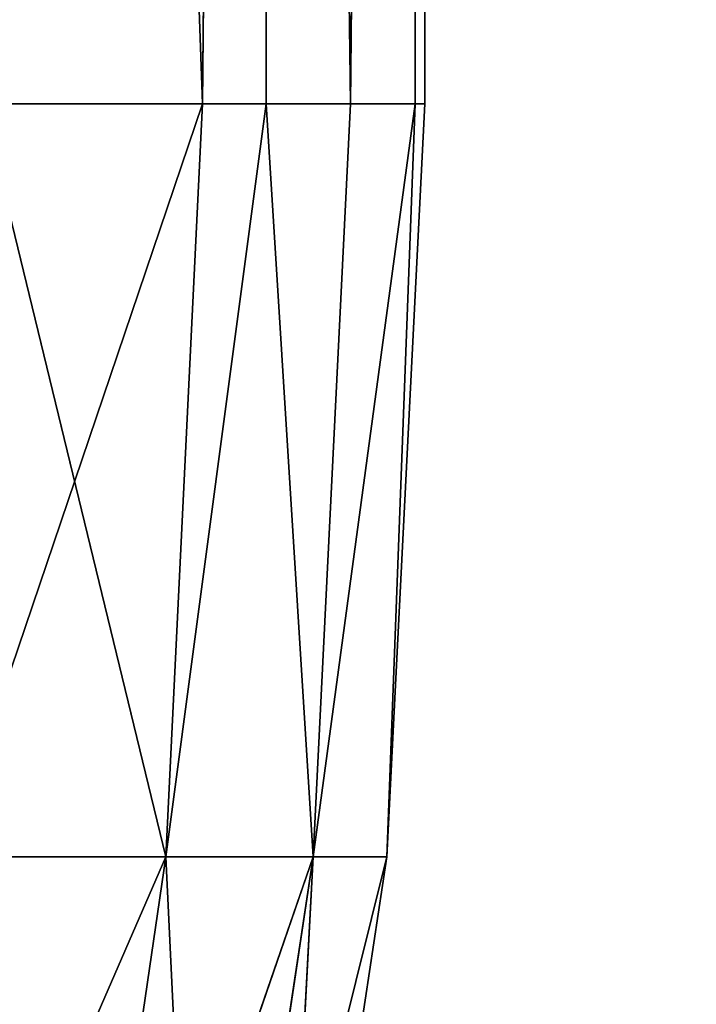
# Model space of a CAD drawing. Extents: x 23.4 to 34.4, y 0.2 to 38.3.
# Tile 99 of 256: x 32.466 to 32.827, y 10.316 to 10.842. Entities that reach past the tile are written whole.
import ezdxf

# ---------------------------------------------------------------- set-up
doc = ezdxf.new("R2010")
doc.units = 0
doc.header["$LTSCALE"] = 2.54
doc.layers.get('0').update_dxf_attribs({"color": 13, "linetype": 'CONTINUOUS'})

# ---------------------------------------------------------------- blocks, each defined once
blk = doc.blocks.new('SZCZOTKA_DO_WC_MOURO_-_WOL')
at = {"color": 0}
for p, q in [((32.56332, 10.79743, 5.54502), (32.43952, 14.2835, 5.92962)), ((32.56332, 10.79743, 5.54502), (32.43952, 14.2835, 5.92962)), ((32.56332, 10.79743, 3.63498), (32.59725, 14.2835, 3.77464)), ((32.56332, 10.79743, 3.63498), (32.59725, 14.2835, 3.77464)), ((32.56332, 10.79743, 5.54502), (32.59725, 14.2835, 5.40536)), ((32.56332, 10.79743, 5.54502), (32.59725, 14.2835, 5.40536)), ((32.59725, 14.2835, 3.77464), (32.59725, 10.79743, 3.77464)), ((32.59725, 14.2835, 3.77464), (32.59725, 10.79743, 3.77464)), ((32.59725, 14.2835, 3.77464), (32.64229, 10.79743, 4.01291)), ((32.59725, 14.2835, 3.77464), (32.64229, 10.79743, 4.01291)), ((32.59725, 14.2835, 5.40536), (32.64229, 10.79743, 5.16709)), ((32.59725, 10.79743, 5.40536), (32.59725, 14.2835, 5.40536)), ((32.59725, 10.79743, 5.40536), (32.59725, 14.2835, 5.40536)), ((32.59725, 14.2835, 5.40536), (32.64229, 10.79743, 5.16709)), ((32.67696, 14.2835, 4.31627), (32.64229, 10.79743, 4.01291)), ((32.67696, 14.2835, 4.31627), (32.64229, 10.79743, 4.01291)), ((32.64229, 10.79743, 5.16709), (32.67696, 14.2835, 4.86373)), ((32.64229, 10.79743, 5.16709), (32.67696, 14.2835, 4.86373)), ((32.67696, 14.2835, 4.31627), (32.67696, 10.79743, 4.31627)), ((32.67696, 14.2835, 4.31627), (32.67696, 10.79743, 4.31627)), ((32.67696, 14.2835, 4.31627), (32.68199, 10.79743, 4.39695)), ((32.67696, 14.2835, 4.31627), (32.68199, 10.79743, 4.39695)), ((32.67696, 14.2835, 4.86373), (32.68199, 10.79743, 4.39695)), ((32.67696, 14.2835, 4.86373), (32.68199, 10.79743, 4.39695)), ((32.67696, 14.2835, 4.86373), (32.68199, 10.79743, 4.78304)), ((32.67696, 10.79743, 4.86373), (32.67696, 14.2835, 4.86373)), ((32.67696, 10.79743, 4.86373), (32.67696, 14.2835, 4.86373)), ((32.67696, 14.2835, 4.86373), (32.68199, 10.79743, 4.78304)), ((32.56332, 10.79743, 3.63498), (32.42702, 10.39502, 3.2743)), ((32.56332, 10.79743, 3.63498), (32.42702, 10.39502, 3.2743)), ((32.4459, 10.79743, 3.26718), (32.56332, 10.79743, 3.63498)), ((32.56332, 10.79743, 5.54502), (32.4459, 10.79743, 5.91282)), ((32.4459, 10.79743, 5.91282), (32.54381, 10.39502, 5.53988)), ((32.4459, 10.79743, 5.91282), (32.54381, 10.39502, 5.53988)), ((32.4459, 10.79743, 3.26718), (32.56332, 10.79743, 3.63498)), ((32.56332, 10.79743, 5.54502), (32.4459, 10.79743, 5.91282)), ((32.56332, 10.79743, 3.63498), (32.54381, 10.39502, 3.64012)), ((32.56332, 10.79743, 3.63498), (32.54381, 10.39502, 3.64012)), ((32.59725, 10.79743, 3.77464), (32.54381, 10.39502, 3.64012)), ((32.59725, 10.79743, 3.77464), (32.54381, 10.39502, 3.64012)), ((32.59725, 10.79743, 5.40536), (32.54381, 10.39502, 5.53988)), ((32.56332, 10.79743, 5.54502), (32.54381, 10.39502, 5.53988)), ((32.59725, 10.79743, 5.40536), (32.54381, 10.39502, 5.53988)), ((32.56332, 10.79743, 5.54502), (32.54381, 10.39502, 5.53988)), ((32.56332, 10.79743, 3.63498), (32.59725, 10.79743, 3.77464)), ((32.59725, 10.79743, 5.40536), (32.56332, 10.79743, 5.54502)), ((32.56332, 10.79743, 3.63498), (32.59725, 10.79743, 3.77464)), ((32.59725, 10.79743, 5.40536), (32.56332, 10.79743, 5.54502)), ((32.59725, 10.79743, 3.77464), (32.62236, 10.39502, 4.01601)), ((32.59725, 10.79743, 3.77464), (32.64229, 10.79743, 4.01291)), ((32.59725, 10.79743, 3.77464), (32.62236, 10.39502, 4.01601)), ((32.64229, 10.79743, 5.16709), (32.59725, 10.79743, 5.40536)), ((32.59725, 10.79743, 5.40536), (32.62236, 10.39502, 5.16398)), ((32.59725, 10.79743, 5.40536), (32.62236, 10.39502, 5.16398)), ((32.59725, 10.79743, 3.77464), (32.64229, 10.79743, 4.01291)), ((32.64229, 10.79743, 5.16709), (32.59725, 10.79743, 5.40536)), ((32.64229, 10.79743, 4.01291), (32.62236, 10.39502, 4.01601)), ((32.64229, 10.79743, 4.01291), (32.62236, 10.39502, 4.01601)), ((32.67696, 10.79743, 4.31627), (32.62236, 10.39502, 4.01601)), ((32.67696, 10.79743, 4.31627), (32.62236, 10.39502, 4.01601)), ((32.67696, 10.79743, 4.86373), (32.62236, 10.39502, 5.16398)), ((32.64229, 10.79743, 5.16709), (32.62236, 10.39502, 5.16398)), ((32.67696, 10.79743, 4.86373), (32.62236, 10.39502, 5.16398)), ((32.64229, 10.79743, 5.16709), (32.62236, 10.39502, 5.16398)), ((32.64229, 10.79743, 4.01291), (32.67696, 10.79743, 4.31627)), ((32.67696, 10.79743, 4.86373), (32.64229, 10.79743, 5.16709)), ((32.64229, 10.79743, 4.01291), (32.67696, 10.79743, 4.31627)), ((32.67696, 10.79743, 4.86373), (32.64229, 10.79743, 5.16709)), ((32.67696, 10.79743, 4.31627), (32.66184, 10.39502, 4.39799)), ((32.68199, 10.79743, 4.39695), (32.66184, 10.39502, 4.39799)), ((32.67696, 10.79743, 4.31627), (32.66184, 10.39502, 4.39799)), ((32.68199, 10.79743, 4.39695), (32.66184, 10.39502, 4.39799)), ((32.68199, 10.79743, 4.78304), (32.66184, 10.39502, 4.39799)), ((32.68199, 10.79743, 4.78304), (32.66184, 10.39502, 4.39799)), ((32.68199, 10.79743, 4.78304), (32.66184, 10.39502, 4.78201)), ((32.68199, 10.79743, 4.78304), (32.66184, 10.39502, 4.78201)), ((32.67696, 10.79743, 4.86373), (32.66184, 10.39502, 4.78201)), ((32.67696, 10.79743, 4.86373), (32.66184, 10.39502, 4.78201)), ((32.67696, 10.79743, 4.31627), (32.68199, 10.79743, 4.39695)), ((32.68199, 10.79743, 4.78304), (32.67696, 10.79743, 4.86373)), ((32.67696, 10.79743, 4.31627), (32.68199, 10.79743, 4.39695)), ((32.68199, 10.79743, 4.78304), (32.67696, 10.79743, 4.86373)), ((32.68199, 10.79743, 4.39695), (32.68199, 10.79743, 4.78304)), ((32.68199, 10.79743, 4.39695), (32.68199, 10.79743, 4.78304)), ((32.37058, 9.99665, 3.29558), (32.54381, 10.39502, 3.64012)), ((32.37058, 9.99665, 3.29558), (32.54381, 10.39502, 3.64012)), ((32.54381, 10.39502, 3.64012), (32.42702, 10.39502, 3.2743)), ((32.42702, 10.39502, 5.9057), (32.54381, 10.39502, 5.53988)), ((32.42702, 10.39502, 5.9057), (32.54381, 10.39502, 5.53988)), ((32.54381, 10.39502, 3.64012), (32.42702, 10.39502, 3.2743)), ((32.48547, 9.99665, 5.52452), (32.54381, 10.39502, 5.53988)), ((32.48547, 9.99665, 5.52452), (32.54381, 10.39502, 5.53988)), ((32.48547, 9.99665, 3.65548), (32.62236, 10.39502, 4.01601)), ((32.48547, 9.99665, 3.65548), (32.62236, 10.39502, 4.01601)), ((32.48547, 9.99665, 3.65548), (32.54381, 10.39502, 3.64012)), ((32.48547, 9.99665, 3.65548), (32.54381, 10.39502, 3.64012)), ((32.62236, 10.39502, 4.01601), (32.54381, 10.39502, 3.64012)), ((32.54381, 10.39502, 5.53988), (32.62236, 10.39502, 5.16398)), ((32.56275, 9.99665, 5.1547), (32.54381, 10.39502, 5.53988)), ((32.56275, 9.99665, 5.1547), (32.54381, 10.39502, 5.53988)), ((32.54381, 10.39502, 5.53988), (32.62236, 10.39502, 5.16398)), ((32.62236, 10.39502, 4.01601), (32.54381, 10.39502, 3.64012)), ((32.56275, 9.99665, 5.1547), (32.62236, 10.39502, 5.16398)), ((32.56275, 9.99665, 5.1547), (32.62236, 10.39502, 5.16398)), ((32.56275, 9.99665, 4.0253), (32.66184, 10.39502, 4.39799)), ((32.56275, 9.99665, 4.0253), (32.66184, 10.39502, 4.39799)), ((32.56275, 9.99665, 4.0253), (32.62236, 10.39502, 4.01601)), ((32.56275, 9.99665, 4.0253), (32.62236, 10.39502, 4.01601)), ((32.6016, 9.99665, 4.7789), (32.62236, 10.39502, 5.16398)), ((32.6016, 9.99665, 4.7789), (32.62236, 10.39502, 5.16398)), ((32.6016, 9.99665, 4.7789), (32.66184, 10.39502, 4.78201)), ((32.6016, 9.99665, 4.7789), (32.66184, 10.39502, 4.78201)), ((32.6016, 9.99665, 4.4011), (32.66184, 10.39502, 4.78201)), ((32.6016, 9.99665, 4.4011), (32.66184, 10.39502, 4.78201)), ((32.6016, 9.99665, 4.4011), (32.66184, 10.39502, 4.39799)), ((32.6016, 9.99665, 4.4011), (32.66184, 10.39502, 4.39799)), ((32.66184, 10.39502, 4.39799), (32.62236, 10.39502, 4.01601)), ((32.62236, 10.39502, 5.16398), (32.66184, 10.39502, 4.78201)), ((32.62236, 10.39502, 5.16398), (32.66184, 10.39502, 4.78201)), ((32.66184, 10.39502, 4.39799), (32.62236, 10.39502, 4.01601)), ((32.66184, 10.39502, 4.78201), (32.66184, 10.39502, 4.39799)), ((32.66184, 10.39502, 4.78201), (32.66184, 10.39502, 4.39799))]:
    blk.add_line(p, q, dxfattribs=at)
mesh = blk.add_polyface(dxfattribs=at)
corners = [(34.43696, 37.7835, 8.99), (23.43696, 0.7835, 8.99), (23.43696, 37.7835, 8.99)]
mesh.append_faces([[corners[k] for k in face] for face in [(0, 1, 2)]], dxfattribs={"color": 0})
mesh = blk.add_polyface(dxfattribs=at)
corners = [(34.43696, 37.7835, 8.99), (33.93696, 0.2835, 8.99), (23.43696, 0.7835, 8.99)]
mesh.append_faces([[corners[k] for k in face] for face in [(0, 1, 2)]], dxfattribs={"color": 0})
mesh = blk.add_polyface(dxfattribs=at)
corners = [(34.43696, 37.7835, 9.19), (23.43696, 37.7835, 9.19), (34.43696, 0.7835, 9.19)]
mesh.append_faces([[corners[k] for k in face] for face in [(0, 1, 2)]], dxfattribs={"color": 0})
mesh = blk.add_polyface(dxfattribs=at)
corners = [(34.43696, 0.7835, 9.19), (23.43696, 37.7835, 9.19), (23.43696, 0.7835, 9.19)]
mesh.append_faces([[corners[k] for k in face] for face in [(0, 1, 2)]], dxfattribs={"color": 0})
mesh = blk.add_polyface(dxfattribs=at)
corners = [(33.23696, 0.2835, 0.09), (24.63696, 0.2835, 0.09), (25.03696, 24.4835, 0.09)]
mesh.append_faces([[corners[k] for k in face] for face in [(0, 1, 2)]], dxfattribs={"color": 0})
mesh = blk.add_polyface(dxfattribs=at)
corners = [(33.23696, 0.2835, 0.19), (32.83696, 24.4835, 0.19), (24.63696, 0.2835, 0.19)]
mesh.append_faces([[corners[k] for k in face] for face in [(0, 1, 2)]], dxfattribs={"color": 0})
mesh = blk.add_polyface(dxfattribs=at)
corners = [(32.83696, 24.4835, 0.19), (25.03696, 24.4835, 0.19), (24.63696, 0.2835, 0.19)]
mesh.append_faces([[corners[k] for k in face] for face in [(0, 1, 2)]], dxfattribs={"color": 0})
mesh = blk.add_polyface(dxfattribs=at)
corners = [(33.23696, 0.2835, 0.09), (25.03696, 24.4835, 0.09), (32.83696, 24.4835, 0.09)]
mesh.append_faces([[corners[k] for k in face] for face in [(0, 1, 2)]], dxfattribs={"color": 0})
mesh = blk.add_polyface(dxfattribs=at)
corners = [(32.59725, 14.2835, 3.77464), (32.4459, 10.79743, 3.26718), (32.43952, 14.2835, 3.25038)]
mesh.append_faces([[corners[k] for k in face] for face in [(0, 1, 2)]], dxfattribs={"color": 0})
mesh = blk.add_polyface(dxfattribs=at)
corners = [(32.43952, 14.2835, 5.92962), (32.4459, 10.79743, 5.91282), (32.56332, 10.79743, 5.54502)]
mesh.append_faces([[corners[k] for k in face] for face in [(0, 1, 2)]], dxfattribs={"color": 0})
mesh = blk.add_polyface(dxfattribs=at)
corners = [(32.43952, 14.2835, 5.92962), (32.56332, 10.79743, 5.54502), (32.59725, 14.2835, 5.40536)]
mesh.append_faces([[corners[k] for k in face] for face in [(0, 1, 2)]], dxfattribs={"color": 0})
mesh = blk.add_polyface(dxfattribs=at)
corners = [(32.59725, 14.2835, 3.77464), (32.56332, 10.79743, 3.63498), (32.4459, 10.79743, 3.26718)]
mesh.append_faces([[corners[k] for k in face] for face in [(0, 1, 2)]], dxfattribs={"color": 0})
mesh = blk.add_polyface(dxfattribs=at)
corners = [(32.59725, 14.2835, 3.77464), (32.59725, 10.79743, 3.77464), (32.56332, 10.79743, 3.63498)]
mesh.append_faces([[corners[k] for k in face] for face in [(0, 1, 2)]], dxfattribs={"color": 0})
mesh = blk.add_polyface(dxfattribs=at)
corners = [(32.59725, 14.2835, 5.40536), (32.56332, 10.79743, 5.54502), (32.59725, 10.79743, 5.40536)]
mesh.append_faces([[corners[k] for k in face] for face in [(0, 1, 2)]], dxfattribs={"color": 0})
mesh = blk.add_polyface(dxfattribs=at)
corners = [(32.59725, 14.2835, 3.77464), (32.64229, 10.79743, 4.01291), (32.59725, 10.79743, 3.77464)]
mesh.append_faces([[corners[k] for k in face] for face in [(0, 1, 2)]], dxfattribs={"color": 0})
mesh = blk.add_polyface(dxfattribs=at)
corners = [(32.67696, 14.2835, 4.31627), (32.64229, 10.79743, 4.01291), (32.59725, 14.2835, 3.77464)]
mesh.append_faces([[corners[k] for k in face] for face in [(0, 1, 2)]], dxfattribs={"color": 0})
mesh = blk.add_polyface(dxfattribs=at)
corners = [(32.59725, 14.2835, 5.40536), (32.64229, 10.79743, 5.16709), (32.67696, 14.2835, 4.86373)]
mesh.append_faces([[corners[k] for k in face] for face in [(0, 1, 2)]], dxfattribs={"color": 0})
mesh = blk.add_polyface(dxfattribs=at)
corners = [(32.59725, 14.2835, 5.40536), (32.59725, 10.79743, 5.40536), (32.64229, 10.79743, 5.16709)]
mesh.append_faces([[corners[k] for k in face] for face in [(0, 1, 2)]], dxfattribs={"color": 0})
mesh = blk.add_polyface(dxfattribs=at)
corners = [(32.67696, 14.2835, 4.31627), (32.67696, 10.79743, 4.31627), (32.64229, 10.79743, 4.01291)]
mesh.append_faces([[corners[k] for k in face] for face in [(0, 1, 2)]], dxfattribs={"color": 0})
mesh = blk.add_polyface(dxfattribs=at)
corners = [(32.67696, 14.2835, 4.86373), (32.64229, 10.79743, 5.16709), (32.67696, 10.79743, 4.86373)]
mesh.append_faces([[corners[k] for k in face] for face in [(0, 1, 2)]], dxfattribs={"color": 0})
mesh = blk.add_polyface(dxfattribs=at)
corners = [(32.67696, 14.2835, 4.31627), (32.68199, 10.79743, 4.39695), (32.67696, 10.79743, 4.31627)]
mesh.append_faces([[corners[k] for k in face] for face in [(0, 1, 2)]], dxfattribs={"color": 0})
mesh = blk.add_polyface(dxfattribs=at)
corners = [(32.67696, 14.2835, 4.86373), (32.68199, 10.79743, 4.39695), (32.67696, 14.2835, 4.31627)]
mesh.append_faces([[corners[k] for k in face] for face in [(0, 1, 2)]], dxfattribs={"color": 0})
mesh = blk.add_polyface(dxfattribs=at)
corners = [(32.67696, 14.2835, 4.86373), (32.68199, 10.79743, 4.78304), (32.68199, 10.79743, 4.39695)]
mesh.append_faces([[corners[k] for k in face] for face in [(0, 1, 2)]], dxfattribs={"color": 0})
mesh = blk.add_polyface(dxfattribs=at)
corners = [(32.67696, 14.2835, 4.86373), (32.67696, 10.79743, 4.86373), (32.68199, 10.79743, 4.78304)]
mesh.append_faces([[corners[k] for k in face] for face in [(0, 1, 2)]], dxfattribs={"color": 0})
mesh = blk.add_polyface(dxfattribs=at)
corners = [(32.56332, 10.79743, 3.63498), (32.42702, 10.39502, 3.2743), (32.4459, 10.79743, 3.26718)]
mesh.append_faces([[corners[k] for k in face] for face in [(0, 1, 2)]], dxfattribs={"color": 0})
mesh = blk.add_polyface(dxfattribs=at)
corners = [(32.56332, 10.79743, 3.63498), (32.54381, 10.39502, 3.64012), (32.42702, 10.39502, 3.2743)]
mesh.append_faces([[corners[k] for k in face] for face in [(0, 1, 2)]], dxfattribs={"color": 0})
mesh = blk.add_polyface(dxfattribs=at)
corners = [(32.4459, 10.79743, 5.91282), (32.42702, 10.39502, 5.9057), (32.54381, 10.39502, 5.53988)]
mesh.append_faces([[corners[k] for k in face] for face in [(0, 1, 2)]], dxfattribs={"color": 0})
mesh = blk.add_polyface(dxfattribs=at)
corners = [(32.4459, 10.79743, 5.91282), (32.54381, 10.39502, 5.53988), (32.56332, 10.79743, 5.54502)]
mesh.append_faces([[corners[k] for k in face] for face in [(0, 1, 2)]], dxfattribs={"color": 0})
mesh = blk.add_polyface(dxfattribs=at)
corners = [(32.59725, 10.79743, 3.77464), (32.54381, 10.39502, 3.64012), (32.56332, 10.79743, 3.63498)]
mesh.append_faces([[corners[k] for k in face] for face in [(0, 1, 2)]], dxfattribs={"color": 0})
mesh = blk.add_polyface(dxfattribs=at)
corners = [(32.59725, 10.79743, 3.77464), (32.62236, 10.39502, 4.01601), (32.54381, 10.39502, 3.64012)]
mesh.append_faces([[corners[k] for k in face] for face in [(0, 1, 2)]], dxfattribs={"color": 0})
mesh = blk.add_polyface(dxfattribs=at)
corners = [(32.59725, 10.79743, 5.40536), (32.54381, 10.39502, 5.53988), (32.62236, 10.39502, 5.16398)]
mesh.append_faces([[corners[k] for k in face] for face in [(0, 1, 2)]], dxfattribs={"color": 0})
mesh = blk.add_polyface(dxfattribs=at)
corners = [(32.56332, 10.79743, 5.54502), (32.54381, 10.39502, 5.53988), (32.59725, 10.79743, 5.40536)]
mesh.append_faces([[corners[k] for k in face] for face in [(0, 1, 2)]], dxfattribs={"color": 0})
mesh = blk.add_polyface(dxfattribs=at)
corners = [(32.64229, 10.79743, 4.01291), (32.62236, 10.39502, 4.01601), (32.59725, 10.79743, 3.77464)]
mesh.append_faces([[corners[k] for k in face] for face in [(0, 1, 2)]], dxfattribs={"color": 0})
mesh = blk.add_polyface(dxfattribs=at)
corners = [(32.59725, 10.79743, 5.40536), (32.62236, 10.39502, 5.16398), (32.64229, 10.79743, 5.16709)]
mesh.append_faces([[corners[k] for k in face] for face in [(0, 1, 2)]], dxfattribs={"color": 0})
mesh = blk.add_polyface(dxfattribs=at)
corners = [(32.67696, 10.79743, 4.31627), (32.62236, 10.39502, 4.01601), (32.64229, 10.79743, 4.01291)]
mesh.append_faces([[corners[k] for k in face] for face in [(0, 1, 2)]], dxfattribs={"color": 0})
mesh = blk.add_polyface(dxfattribs=at)
corners = [(32.67696, 10.79743, 4.31627), (32.66184, 10.39502, 4.39799), (32.62236, 10.39502, 4.01601)]
mesh.append_faces([[corners[k] for k in face] for face in [(0, 1, 2)]], dxfattribs={"color": 0})
mesh = blk.add_polyface(dxfattribs=at)
corners = [(32.67696, 10.79743, 4.86373), (32.62236, 10.39502, 5.16398), (32.66184, 10.39502, 4.78201)]
mesh.append_faces([[corners[k] for k in face] for face in [(0, 1, 2)]], dxfattribs={"color": 0})
mesh = blk.add_polyface(dxfattribs=at)
corners = [(32.64229, 10.79743, 5.16709), (32.62236, 10.39502, 5.16398), (32.67696, 10.79743, 4.86373)]
mesh.append_faces([[corners[k] for k in face] for face in [(0, 1, 2)]], dxfattribs={"color": 0})
mesh = blk.add_polyface(dxfattribs=at)
corners = [(32.68199, 10.79743, 4.39695), (32.66184, 10.39502, 4.39799), (32.67696, 10.79743, 4.31627)]
mesh.append_faces([[corners[k] for k in face] for face in [(0, 1, 2)]], dxfattribs={"color": 0})
mesh = blk.add_polyface(dxfattribs=at)
corners = [(32.68199, 10.79743, 4.78304), (32.66184, 10.39502, 4.39799), (32.68199, 10.79743, 4.39695)]
mesh.append_faces([[corners[k] for k in face] for face in [(0, 1, 2)]], dxfattribs={"color": 0})
mesh = blk.add_polyface(dxfattribs=at)
corners = [(32.68199, 10.79743, 4.78304), (32.66184, 10.39502, 4.78201), (32.66184, 10.39502, 4.39799)]
mesh.append_faces([[corners[k] for k in face] for face in [(0, 1, 2)]], dxfattribs={"color": 0})
mesh = blk.add_polyface(dxfattribs=at)
corners = [(32.67696, 10.79743, 4.86373), (32.66184, 10.39502, 4.78201), (32.68199, 10.79743, 4.78304)]
mesh.append_faces([[corners[k] for k in face] for face in [(0, 1, 2)]], dxfattribs={"color": 0})
mesh = blk.add_polyface(dxfattribs=at)
corners = [(32.42702, 10.39502, 5.9057), (32.37058, 9.99665, 5.88442), (32.48547, 9.99665, 5.52452)]
mesh.append_faces([[corners[k] for k in face] for face in [(0, 1, 2)]], dxfattribs={"color": 0})
mesh = blk.add_polyface(dxfattribs=at)
corners = [(32.54381, 10.39502, 3.64012), (32.48547, 9.99665, 3.65548), (32.37058, 9.99665, 3.29558)]
mesh.append_faces([[corners[k] for k in face] for face in [(0, 1, 2)]], dxfattribs={"color": 0})
mesh = blk.add_polyface(dxfattribs=at)
corners = [(32.54381, 10.39502, 3.64012), (32.37058, 9.99665, 3.29558), (32.42702, 10.39502, 3.2743)]
mesh.append_faces([[corners[k] for k in face] for face in [(0, 1, 2)]], dxfattribs={"color": 0})
mesh = blk.add_polyface(dxfattribs=at)
corners = [(32.42702, 10.39502, 5.9057), (32.48547, 9.99665, 5.52452), (32.54381, 10.39502, 5.53988)]
mesh.append_faces([[corners[k] for k in face] for face in [(0, 1, 2)]], dxfattribs={"color": 0})
mesh = blk.add_polyface(dxfattribs=at)
corners = [(32.54381, 10.39502, 5.53988), (32.48547, 9.99665, 5.52452), (32.56275, 9.99665, 5.1547)]
mesh.append_faces([[corners[k] for k in face] for face in [(0, 1, 2)]], dxfattribs={"color": 0})
mesh = blk.add_polyface(dxfattribs=at)
corners = [(32.62236, 10.39502, 4.01601), (32.56275, 9.99665, 4.0253), (32.48547, 9.99665, 3.65548)]
mesh.append_faces([[corners[k] for k in face] for face in [(0, 1, 2)]], dxfattribs={"color": 0})
mesh = blk.add_polyface(dxfattribs=at)
corners = [(32.62236, 10.39502, 4.01601), (32.48547, 9.99665, 3.65548), (32.54381, 10.39502, 3.64012)]
mesh.append_faces([[corners[k] for k in face] for face in [(0, 1, 2)]], dxfattribs={"color": 0})
mesh = blk.add_polyface(dxfattribs=at)
corners = [(32.54381, 10.39502, 5.53988), (32.56275, 9.99665, 5.1547), (32.62236, 10.39502, 5.16398)]
mesh.append_faces([[corners[k] for k in face] for face in [(0, 1, 2)]], dxfattribs={"color": 0})
mesh = blk.add_polyface(dxfattribs=at)
corners = [(32.62236, 10.39502, 5.16398), (32.56275, 9.99665, 5.1547), (32.6016, 9.99665, 4.7789)]
mesh.append_faces([[corners[k] for k in face] for face in [(0, 1, 2)]], dxfattribs={"color": 0})
mesh = blk.add_polyface(dxfattribs=at)
corners = [(32.66184, 10.39502, 4.39799), (32.6016, 9.99665, 4.4011), (32.56275, 9.99665, 4.0253)]
mesh.append_faces([[corners[k] for k in face] for face in [(0, 1, 2)]], dxfattribs={"color": 0})
mesh = blk.add_polyface(dxfattribs=at)
corners = [(32.66184, 10.39502, 4.39799), (32.56275, 9.99665, 4.0253), (32.62236, 10.39502, 4.01601)]
mesh.append_faces([[corners[k] for k in face] for face in [(0, 1, 2)]], dxfattribs={"color": 0})
mesh = blk.add_polyface(dxfattribs=at)
corners = [(32.62236, 10.39502, 5.16398), (32.6016, 9.99665, 4.7789), (32.66184, 10.39502, 4.78201)]
mesh.append_faces([[corners[k] for k in face] for face in [(0, 1, 2)]], dxfattribs={"color": 0})
mesh = blk.add_polyface(dxfattribs=at)
corners = [(32.66184, 10.39502, 4.78201), (32.6016, 9.99665, 4.7789), (32.6016, 9.99665, 4.4011)]
mesh.append_faces([[corners[k] for k in face] for face in [(0, 1, 2)]], dxfattribs={"color": 0})
mesh = blk.add_polyface(dxfattribs=at)
corners = [(32.66184, 10.39502, 4.78201), (32.6016, 9.99665, 4.4011), (32.66184, 10.39502, 4.39799)]
mesh.append_faces([[corners[k] for k in face] for face in [(0, 1, 2)]], dxfattribs={"color": 0})

msp = doc.modelspace()

# ---------------------------------------------------------------- block references
at = {"color": 0}
msp.add_blockref('SZCZOTKA_DO_WC_MOURO_-_WOL', (0, 0), dxfattribs=at)

doc.saveas('drawing.dxf')
